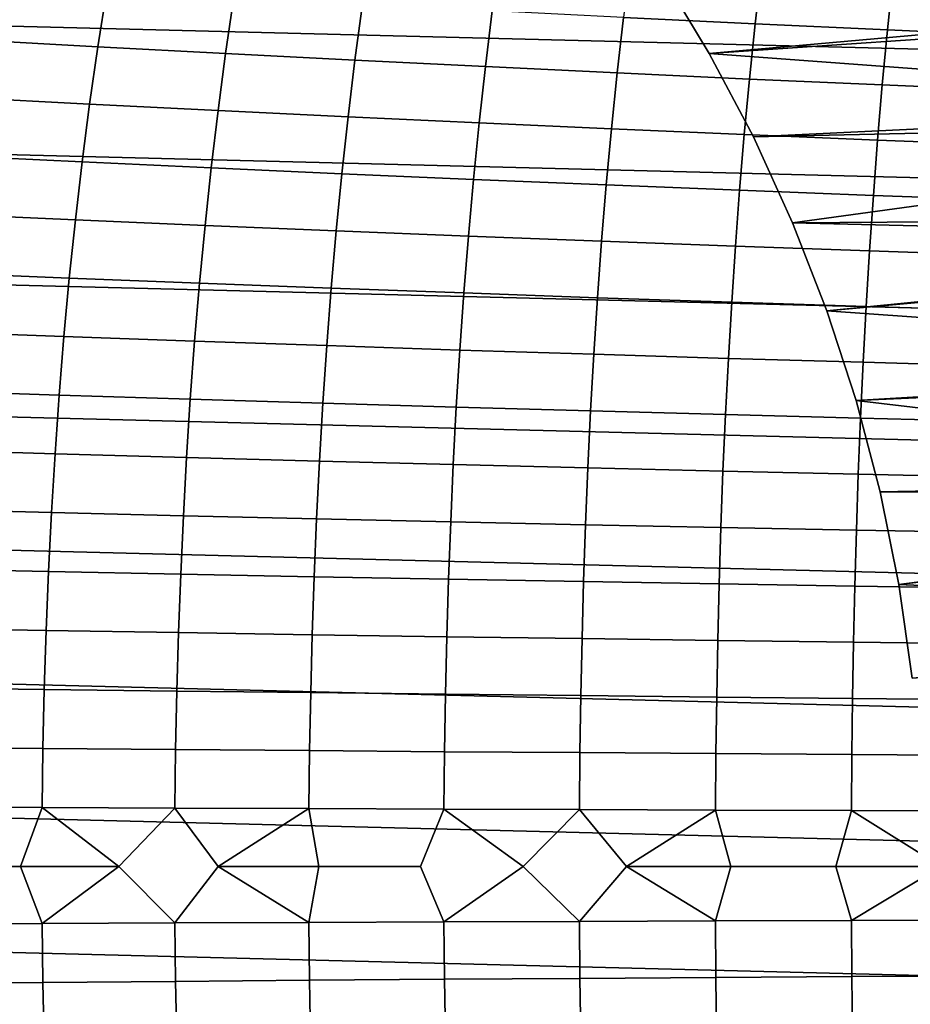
# Model space of a CAD drawing. Header units: metres. Extents: x -23 to 242, y -40 to 23.
# Tile 92 of 256: x 6 to 14, y -1 to 7. Entities that reach past the tile are written whole.
import ezdxf

# ---------------------------------------------------------------- set-up
doc = ezdxf.new("R2010")
doc.units = ezdxf.units.M
doc.layers.add('solid_10171013', color=7, linetype='CONTINUOUS')

msp = doc.modelspace()

# ---------------------------------------------------------------- linework, layer by layer
at = {"layer": 'solid_10171013'}
for points in [[(-20.678612, 8.868203), (21.101294, 7.809244), (21.469736, 6.730536), (-21.101337, 7.809125)], [(-21.101337, 7.809125), (21.469736, 6.730536), (21.783175, 5.634114), (-21.469774, 6.730415)], [(12.631177, 7.600121, 265.565491), (11.520075, 7.657208, 264.93396), (11.462535, 7.189131, 265.042328), (12.578789, 7.134746, 265.669769)], [(11.7775, 7.569042, 150), (12.190459, 6.884235, 150), (20.632414, 7.635601, 150)], [(12.563611, 6.177017, 150), (20.992664, 6.580861, 150), (20.632414, 7.635601, 150), (12.190459, 6.884235, 150)], [(13.746736, 7.545097, 266.163269), (12.631177, 7.600121, 265.565491), (12.578789, 7.134746, 265.669769), (13.6991, 7.082361, 266.263458)], [(11.7775, 7.569042, 150.25), (12.190459, 6.884235, 150.25), (12.190459, 6.884235, 150), (11.7775, 7.569042, 150)], [(12.190459, 6.884235, 150.25), (11.7775, 7.569042, 150.25), (14.815325, 7.487726, 150.25), (15.016093, 7.076495, 150.25)], [(14.864339, 7.492314, 266.726746), (13.746736, 7.545097, 266.163269), (13.6991, 7.082361, 266.263458), (14.821058, 7.032139, 266.822876)], [(7.087163, 7.423427, 262.206573), (6.027633, 7.485374, 261.420349), (5.945196, 6.999529, 261.538849), (7.011442, 6.940654, 262.321533)], [(8.162719, 7.362666, 262.963043), (7.087163, 7.423427, 262.206573), (7.011442, 6.940654, 262.321533), (8.093324, 6.882964, 263.07431)], [(9.252043, 7.303254, 263.688385), (8.162719, 7.362666, 262.963043), (8.093324, 6.882964, 263.07431), (9.188581, 6.826609, 263.795929)], [(10.352799, 7.245355, 264.381683), (9.252043, 7.303254, 263.688385), (9.188581, 6.826609, 263.795929), (10.294874, 6.771737, 264.485382)], [(11.462535, 7.189131, 265.042328), (10.352799, 7.245355, 264.381683), (10.294874, 6.771737, 264.485382), (11.409756, 6.718495, 265.142181)], [(12.578789, 7.134746, 265.669769), (11.462535, 7.189131, 265.042328), (11.409756, 6.718495, 265.142181), (12.53077, 6.667032, 265.765747)], [(13.6991, 7.082361, 266.263458), (12.578789, 7.134746, 265.669769), (12.53077, 6.667032, 265.765747), (13.655459, 6.617495, 266.355591)], [(12.190459, 6.884235, 150.25), (15.016093, 7.076495, 150.25), (15.205338, 6.660155, 150.25)], [(14.821058, 7.032139, 266.822876), (13.6991, 7.082361, 266.263458), (13.655459, 6.617495, 266.355591), (14.781422, 6.570031, 266.911255)], [(7.011442, 6.940654, 262.321533), (5.945196, 6.999529, 261.538849), (5.869556, 6.510289, 261.647949), (6.942053, 6.454731, 262.427277)], [(8.093324, 6.882964, 263.07431), (7.011442, 6.940654, 262.321533), (6.942053, 6.454731, 262.427277), (8.02981, 6.400348, 263.176575)], [(9.188581, 6.826609, 263.795929), (8.093324, 6.882964, 263.07431), (8.02981, 6.400348, 263.176575), (9.130564, 6.347273, 263.894623)], [(12.190459, 6.884235, 150.25), (12.563611, 6.177017, 150.25), (12.563611, 6.177017, 150), (12.190459, 6.884235, 150)], [(12.563611, 6.177017, 150.25), (12.190459, 6.884235, 150.25), (15.205338, 6.660155, 150.25), (15.383091, 6.238621, 150.25)], [(10.294874, 6.771737, 264.485382), (9.188581, 6.826609, 263.795929), (9.130564, 6.347273, 263.894623), (10.241976, 6.29564, 264.580505)], [(11.409756, 6.718495, 265.142181), (10.294874, 6.771737, 264.485382), (10.241976, 6.29564, 264.580505), (11.361604, 6.245582, 265.233673)], [(-21.469774, 6.730415), (21.783175, 5.634114), (22.040586, 4.523384), (-21.783203, 5.633999)], [(12.53077, 6.667032, 265.765747), (11.409756, 6.718495, 265.142181), (11.361604, 6.245582, 265.233673), (12.486997, 6.197232, 265.853638)], [(13.655459, 6.617495, 266.355591), (12.53077, 6.667032, 265.765747), (12.486997, 6.197232, 265.853638), (13.615703, 6.150722, 266.439911)], [(14.781422, 6.570031, 266.911255), (13.655459, 6.617495, 266.355591), (13.615703, 6.150722, 266.439911), (14.745328, 6.106184, 266.992004)], [(6.942053, 6.454731, 262.427277), (5.869556, 6.510289, 261.647949), (5.800547, 6.018087, 261.747803), (6.878832, 5.966063, 262.523926)], [(12.895727, 5.449767, 150), (21.299129, 5.508809, 150), (20.992664, 6.580861, 150), (12.563611, 6.177017, 150)], [(8.02981, 6.400348, 263.176575), (6.942053, 6.454731, 262.427277), (6.878832, 5.966063, 262.523926), (7.972019, 5.915191, 263.269989)], [(9.130564, 6.347273, 263.894623), (8.02981, 6.400348, 263.176575), (7.972019, 5.915191, 263.269989), (9.077841, 5.86559, 263.984711)], [(10.241976, 6.29564, 264.580505), (9.130564, 6.347273, 263.894623), (9.077841, 5.86559, 263.984711), (10.19396, 5.817378, 264.667236)], [(11.361604, 6.245582, 265.233673), (10.241976, 6.29564, 264.580505), (10.19396, 5.817378, 264.667236), (11.317942, 5.770675, 265.317017)], [(12.486997, 6.197232, 265.853638), (11.361604, 6.245582, 265.233673), (11.317942, 5.770675, 265.317017), (12.447341, 5.725599, 265.933594)], [(13.615703, 6.150722, 266.439911), (12.486997, 6.197232, 265.853638), (12.447341, 5.725599, 265.933594), (13.579714, 5.682267, 266.516541)], [(12.895727, 5.449767, 150.25), (12.563611, 6.177017, 150.25), (15.383091, 6.238621, 150.25), (15.549202, 5.812259, 150.25)], [(12.563611, 6.177017, 150.25), (12.895727, 5.449767, 150.25), (12.895727, 5.449767, 150), (12.563611, 6.177017, 150)], [(14.745328, 6.106184, 266.992004), (13.615703, 6.150722, 266.439911), (13.579714, 5.682267, 266.516541), (14.712671, 5.640798, 267.065338)], [(6.878832, 5.966063, 262.523926), (5.800547, 6.018087, 261.747803), (5.738004, 5.523355, 261.838593), (6.821619, 5.475052, 262.611755)], [(7.972019, 5.915191, 263.269989), (6.878832, 5.966063, 262.523926), (6.821619, 5.475052, 262.611755), (7.919793, 5.427866, 263.354706)], [(9.077841, 5.86559, 263.984711), (7.972019, 5.915191, 263.269989), (7.919793, 5.427866, 263.354706), (9.03026, 5.381901, 264.066345)], [(10.19396, 5.817378, 264.667236), (9.077841, 5.86559, 263.984711), (9.03026, 5.381901, 264.066345), (10.150684, 5.337264, 264.745728)], [(11.317942, 5.770675, 265.317017), (10.19396, 5.817378, 264.667236), (10.150684, 5.337264, 264.745728), (11.278637, 5.294057, 265.392365)], [(12.447341, 5.725599, 265.933594), (11.317942, 5.770675, 265.317017), (11.278637, 5.294057, 265.392365), (12.411681, 5.252386, 266.005829)], [(12.895727, 5.449767, 150.25), (15.549202, 5.812259, 150.25), (15.703461, 5.381543, 150.25)], [(13.579714, 5.682267, 266.516541), (12.447341, 5.725599, 265.933594), (12.411681, 5.252386, 266.005829), (13.547379, 5.212355, 266.585663)], [(14.712671, 5.640798, 267.065338), (13.579714, 5.682267, 266.516541), (13.547379, 5.212355, 266.585663), (14.683351, 5.174067, 267.131439)], [(-21.783203, 5.633999), (22.040586, 4.523384), (22.241461, 3.401067), (-22.040607, 4.523273)], [(6.821619, 5.475052, 262.611755), (5.738004, 5.523355, 261.838593), (5.681766, 5.026526, 261.920502), (6.770252, 4.982101, 262.690857)], [(12.895727, 5.449767, 150), (13.18579, 4.704759, 150), (21.299129, 5.508809, 150)], [(13.432883, 3.944314, 150), (21.550816, 4.422765, 150), (21.299129, 5.508809, 150), (13.18579, 4.704759, 150)], [(7.919793, 5.427866, 263.354706), (6.821619, 5.475052, 262.611755), (6.770252, 4.982101, 262.690857), (7.872977, 4.938745, 263.430969)], [(9.03026, 5.381901, 264.066345), (7.919793, 5.427866, 263.354706), (7.872977, 4.938745, 263.430969), (8.987673, 4.896551, 264.139709)], [(12.895727, 5.449767, 150.25), (13.18579, 4.704759, 150.25), (13.18579, 4.704759, 150), (12.895727, 5.449767, 150)], [(13.18579, 4.704759, 150.25), (12.895727, 5.449767, 150.25), (15.703461, 5.381543, 150.25), (15.845942, 4.946299, 150.25)], [(10.150684, 5.337264, 264.745728), (9.03026, 5.381901, 264.066345), (8.987673, 4.896551, 264.139709), (10.112006, 4.855608, 264.816162)], [(11.278637, 5.294057, 265.392365), (10.150684, 5.337264, 264.745728), (10.112006, 4.855608, 264.816162), (11.243556, 4.81601, 265.4599)], [(12.411681, 5.252386, 266.005829), (11.278637, 5.294057, 265.392365), (11.243556, 4.81601, 265.4599), (12.379891, 4.777846, 266.070465)], [(13.547379, 5.212355, 266.585663), (12.411681, 5.252386, 266.005829), (12.379891, 4.777846, 266.070465), (13.518585, 4.741209, 266.647461)], [(14.683351, 5.174067, 267.131439), (13.547379, 5.212355, 266.585663), (13.518585, 4.741209, 266.647461), (14.657264, 4.706187, 267.19046)], [(6.770252, 4.982101, 262.690857), (5.681766, 5.026526, 261.920502), (5.631662, 4.528003, 261.993683), (6.724566, 4.487587, 262.761444)], [(7.872977, 4.938745, 263.430969), (6.770252, 4.982101, 262.690857), (6.724566, 4.487587, 262.761444), (7.831409, 4.448179, 263.498932)], [(8.987673, 4.896551, 264.139709), (7.872977, 4.938745, 263.430969), (7.831409, 4.448179, 263.498932), (8.949923, 4.40986, 264.204987)], [(13.18579, 4.704759, 150.25), (15.845942, 4.946299, 150.25), (15.976314, 4.507478, 150.25)], [(10.112006, 4.855608, 264.816162), (8.987673, 4.896551, 264.139709), (8.949923, 4.40986, 264.204987), (10.077777, 4.372708, 264.878784)], [(11.243556, 4.81601, 265.4599), (10.112006, 4.855608, 264.816162), (10.077777, 4.372708, 264.878784), (11.212558, 4.336802, 265.519836)], [(12.379891, 4.777846, 266.070465), (11.243556, 4.81601, 265.4599), (11.212558, 4.336802, 265.519836), (12.351844, 4.302221, 266.127747)], [(13.518585, 4.741209, 266.647461), (12.379891, 4.777846, 266.070465), (12.351844, 4.302221, 266.127747), (13.493214, 4.269044, 266.702118)], [(13.18579, 4.704759, 150.25), (13.432883, 3.944314, 150.25), (13.432883, 3.944314, 150), (13.18579, 4.704759, 150)], [(13.432883, 3.944314, 150.25), (13.18579, 4.704759, 150.25), (15.976314, 4.507478, 150.25), (16.094578, 4.064964, 150.25)], [(14.657264, 4.706187, 267.19046), (13.518585, 4.741209, 266.647461), (13.493214, 4.269044, 266.702118), (14.634302, 4.23735, 267.242584)], [(-22.040607, 4.523273), (22.241461, 3.401067), (22.385164, 2.269888), (-22.241476, 3.400968)], [(6.724566, 4.487587, 262.761444), (5.631662, 4.528003, 261.993683), (5.587498, 4.028031, 262.058319), (6.684366, 3.991742, 262.82373)], [(7.831409, 4.448179, 263.498932), (6.724566, 4.487587, 262.761444), (6.684366, 3.991742, 262.82373), (7.794897, 3.956388, 263.558807)], [(8.949923, 4.40986, 264.204987), (7.831409, 4.448179, 263.498932), (7.794897, 3.956388, 263.558807), (8.916823, 3.922038, 264.262421)], [(13.636182, 3.170881, 150), (21.747221, 3.325399, 150), (21.550816, 4.422765, 150), (13.432883, 3.944314, 150)], [(10.077777, 4.372708, 264.878784), (8.949923, 4.40986, 264.204987), (8.916823, 3.922038, 264.262421), (10.047818, 3.88876, 264.933746)], [(11.212558, 4.336802, 265.519836), (10.077777, 4.372708, 264.878784), (10.047818, 3.88876, 264.933746), (11.185475, 3.85662, 265.572388)], [(12.351844, 4.302221, 266.127747), (11.212558, 4.336802, 265.519836), (11.185475, 3.85662, 265.572388), (12.327379, 3.825688, 266.177887)], [(13.493214, 4.269044, 266.702118), (12.351844, 4.302221, 266.127747), (12.327379, 3.825688, 266.177887), (13.471117, 3.796029, 266.749878)], [(14.634302, 4.23735, 267.242584), (13.493214, 4.269044, 266.702118), (13.471117, 3.796029, 266.749878), (14.614333, 3.767711, 267.288055)], [(6.684366, 3.991742, 262.82373), (5.587498, 4.028031, 262.058319), (5.549067, 3.526806, 262.114716), (6.649447, 3.494753, 262.87793)], [(13.432883, 3.944314, 150.25), (16.094578, 4.064964, 150.25), (16.200628, 3.619299, 150.25)], [(7.794897, 3.956388, 263.558807), (6.684366, 3.991742, 262.82373), (6.649447, 3.494753, 262.87793), (7.76324, 3.463552, 263.610809)], [(8.916823, 3.922038, 264.262421), (7.794897, 3.956388, 263.558807), (7.76324, 3.463552, 263.610809), (8.88818, 3.433259, 264.312256)], [(10.047818, 3.88876, 264.933746), (8.916823, 3.922038, 264.262421), (8.88818, 3.433259, 264.312256), (10.021943, 3.403931, 264.981354)], [(13.432883, 3.944314, 150.25), (13.636182, 3.170881, 150.25), (13.636182, 3.170881, 150), (13.432883, 3.944314, 150)], [(13.636182, 3.170881, 150.25), (13.432883, 3.944314, 150.25), (16.200628, 3.619299, 150.25), (16.294233, 3.171403, 150.25)], [(11.185475, 3.85662, 265.572388), (10.047818, 3.88876, 264.933746), (10.021943, 3.403931, 264.981354), (11.162128, 3.375627, 265.617798)], [(12.327379, 3.825688, 266.177887), (11.185475, 3.85662, 265.572388), (11.162128, 3.375627, 265.617798), (12.306331, 3.348403, 266.22113)], [(13.471117, 3.796029, 266.749878), (12.327379, 3.825688, 266.177887), (12.306331, 3.348403, 266.22113), (13.452142, 3.322315, 266.791016)], [(14.614333, 3.767711, 267.288055), (13.471117, 3.796029, 266.749878), (13.452142, 3.322315, 266.791016), (14.597215, 3.297421, 267.327118)], [(6.649447, 3.494753, 262.87793), (5.549067, 3.526806, 262.114716), (5.516166, 3.024522, 262.162994), (6.619605, 2.996808, 262.924286)], [(7.76324, 3.463552, 263.610809), (6.649447, 3.494753, 262.87793), (6.619605, 2.996808, 262.924286), (7.736238, 2.969849, 263.655243)], [(8.88818, 3.433259, 264.312256), (7.76324, 3.463552, 263.610809), (7.736238, 2.969849, 263.655243), (8.863796, 2.943694, 264.354675)], [(10.021943, 3.403931, 264.981354), (8.88818, 3.433259, 264.312256), (8.863796, 2.943694, 264.354675), (9.999963, 2.91839, 265.021851)], [(-22.241476, 3.400968), (22.385164, 2.269888), (22.471354, 1.136044), (-22.38517, 2.26982)], [(11.162128, 3.375627, 265.617798), (10.021943, 3.403931, 264.981354), (9.999963, 2.91839, 265.021851), (11.142341, 2.893983, 265.656311)], [(12.306331, 3.348403, 266.22113), (11.162128, 3.375627, 265.617798), (11.142341, 2.893983, 265.656311), (12.28853, 2.870522, 266.257751)], [(13.452142, 3.322315, 266.791016), (12.306331, 3.348403, 266.22113), (12.28853, 2.870522, 266.257751), (13.436132, 2.848054, 266.825745)], [(14.597215, 3.297421, 267.327118), (13.452142, 3.322315, 266.791016), (13.436132, 2.848054, 266.825745), (14.582804, 2.826627, 267.360046)], [(13.636182, 3.170881, 150), (13.794957, 2.387247, 150), (21.747221, 3.325399, 150)], [(13.908732, 1.595907, 150), (21.887722, 2.219386, 150), (21.747221, 3.325399, 150), (13.794957, 2.387247, 150)], [(13.794957, 2.387247, 150.25), (13.636182, 3.170881, 150.25), (16.294233, 3.171403, 150.25), (16.37546, 2.720944, 150.25)], [(13.636182, 3.170881, 150.25), (13.794957, 2.387247, 150.25), (13.794957, 2.387247, 150), (13.636182, 3.170881, 150)], [(6.619605, 2.996808, 262.924286), (5.516166, 3.024522, 262.162994), (5.488588, 2.521375, 262.2034), (6.594635, 2.498093, 262.963043)], [(7.736238, 2.969849, 263.655243), (6.619605, 2.996808, 262.924286), (6.594635, 2.498093, 262.963043), (7.713687, 2.475461, 263.692261)], [(8.863796, 2.943694, 264.354675), (7.736238, 2.969849, 263.655243), (7.713687, 2.475461, 263.692261), (8.843477, 2.453518, 264.390015)], [(9.999963, 2.91839, 265.021851), (8.863796, 2.943694, 264.354675), (8.843477, 2.453518, 264.390015), (9.981688, 2.432302, 265.05545)], [(11.142341, 2.893983, 265.656311), (9.999963, 2.91839, 265.021851), (9.981688, 2.432302, 265.05545), (11.125932, 2.411851, 265.688232)], [(12.28853, 2.870522, 266.257751), (11.142341, 2.893983, 265.656311), (11.125932, 2.411851, 265.688232), (12.27381, 2.392205, 266.287964)], [(13.436132, 2.848054, 266.825745), (12.28853, 2.870522, 266.257751), (12.27381, 2.392205, 266.287964), (13.422932, 2.373399, 266.85437)], [(14.582804, 2.826627, 267.360046), (13.436132, 2.848054, 266.825745), (13.422932, 2.373399, 266.85437), (14.570958, 2.355475, 267.387085)], [(13.794957, 2.387247, 150.25), (16.37546, 2.720944, 150.25), (16.444187, 2.269099, 150.25)], [(6.594635, 2.498093, 262.963043), (5.488588, 2.521375, 262.2034), (5.466128, 2.017559, 262.236176), (6.574332, 1.998796, 262.994385)], [(7.713687, 2.475461, 263.692261), (6.594635, 2.498093, 262.963043), (6.574332, 1.998796, 262.994385), (7.695387, 1.980567, 263.722168)], [(8.843477, 2.453518, 264.390015), (7.713687, 2.475461, 263.692261), (7.695387, 1.980567, 263.722168), (8.827026, 1.962904, 264.418427)], [(9.981688, 2.432302, 265.05545), (8.843477, 2.453518, 264.390015), (8.827026, 1.962904, 264.418427), (9.966933, 1.945836, 265.082428)], [(11.125932, 2.411851, 265.688232), (9.981688, 2.432302, 265.05545), (9.966933, 1.945836, 265.082428), (11.112723, 1.929393, 265.713745)], [(12.27381, 2.392205, 266.287964), (11.125932, 2.411851, 265.688232), (11.112723, 1.929393, 265.713745), (12.262004, 1.913605, 266.312073)], [(13.422932, 2.373399, 266.85437), (12.27381, 2.392205, 266.287964), (12.262004, 1.913605, 266.312073), (13.412385, 1.898502, 266.877075)], [(14.570958, 2.355475, 267.387085), (13.422932, 2.373399, 266.85437), (13.412385, 1.898502, 266.877075), (14.561535, 1.884114, 267.408478)], [(13.794957, 2.387247, 150.25), (13.908732, 1.595907, 150.25), (13.908732, 1.595907, 150), (13.794957, 2.387247, 150)], [(13.908732, 1.595907, 150.25), (13.794957, 2.387247, 150.25), (16.444187, 2.269099, 150.25), (16.50036, 1.81594, 150.25)], [(-22.38517, 2.26982), (22.471354, 1.136044), (22.5, 0), (-22.471355, 1.136009)], [(6.574332, 1.998796, 262.994385), (5.466128, 2.017559, 262.236176), (5.448582, 1.51327, 262.261536), (6.558493, 1.499102, 263.018555)], [(7.695387, 1.980567, 263.722168), (6.574332, 1.998796, 262.994385), (6.558493, 1.499102, 263.018555), (7.681138, 1.485346, 263.745117)], [(8.827026, 1.962904, 264.418427), (7.695387, 1.980567, 263.722168), (7.681138, 1.485346, 263.745117), (8.814248, 1.472024, 264.440186)], [(9.966933, 1.945836, 265.082428), (8.827026, 1.962904, 264.418427), (8.814248, 1.472024, 264.440186), (9.955509, 1.459158, 265.102997)], [(11.112723, 1.929393, 265.713745), (9.966933, 1.945836, 265.082428), (9.955509, 1.459158, 265.102997), (11.102537, 1.44677, 265.733124)], [(12.262004, 1.913605, 266.312073), (11.112723, 1.929393, 265.713745), (11.102537, 1.44677, 265.733124), (12.252943, 1.434882, 266.330292)], [(13.412385, 1.898502, 266.877075), (12.262004, 1.913605, 266.312073), (12.252943, 1.434882, 266.330292), (13.404337, 1.423515, 266.894196)], [(14.561535, 1.884114, 267.408478), (13.412385, 1.898502, 266.877075), (13.404337, 1.423515, 266.894196), (14.554392, 1.412692, 267.4245)], [(6.558493, 1.499102, 263.018555), (5.448582, 1.51327, 262.261536), (5.435743, 1.008703, 262.279663), (6.546912, 0.9992, 263.035767)], [(7.681138, 1.485346, 263.745117), (6.558493, 1.499102, 263.018555), (6.546912, 0.9992, 263.035767), (7.670737, 0.989978, 263.761414)], [(8.814248, 1.472024, 264.440186), (7.681138, 1.485346, 263.745117), (7.670737, 0.989978, 263.761414), (8.804948, 0.981052, 264.455566)], [(9.955509, 1.459158, 265.102997), (8.814248, 1.472024, 264.440186), (8.804948, 0.981052, 264.455566), (9.947228, 0.972436, 265.117401)], [(11.102537, 1.44677, 265.733124), (9.955509, 1.459158, 265.102997), (9.947228, 0.972436, 265.117401), (11.095195, 0.964144, 265.746643)], [(12.252943, 1.434882, 266.330292), (11.102537, 1.44677, 265.733124), (11.095195, 0.964144, 265.746643), (12.246459, 0.956191, 266.342896)], [(13.404337, 1.423515, 266.894196), (12.252943, 1.434882, 266.330292), (12.246459, 0.956191, 266.342896), (13.398633, 0.94859, 266.905914)], [(14.554392, 1.412692, 267.4245), (13.404337, 1.423515, 266.894196), (13.398633, 0.94859, 266.905914), (14.549387, 0.941357, 267.435364)], [(22.471355, -1.136009), (-22.5, 0), (-22.471355, 1.136009), (22.5, 0)], [(6.546912, 0.9992, 263.035767), (5.435743, 1.008703, 262.279663), (5.427407, 0.504052, 262.290802), (6.539385, 0.499276, 263.046265)], [(7.670737, 0.989978, 263.761414), (6.546912, 0.9992, 263.035767), (6.539385, 0.499276, 263.046265), (7.663983, 0.494644, 263.771271)], [(8.804948, 0.981052, 264.455566), (7.670737, 0.989978, 263.761414), (7.663983, 0.494644, 263.771271), (8.798928, 0.490162, 264.464752)], [(9.947228, 0.972436, 265.117401), (8.804948, 0.981052, 264.455566), (8.798928, 0.490162, 264.464752), (9.941902, 0.485837, 265.125946)], [(11.095195, 0.964144, 265.746643), (9.947228, 0.972436, 265.117401), (9.941902, 0.485837, 265.125946), (11.090518, 0.481677, 265.754517)], [(12.246459, 0.956191, 266.342896), (11.095195, 0.964144, 265.746643), (11.090518, 0.481677, 265.754517), (12.242386, 0.477689, 266.350159)], [(13.398633, 0.94859, 266.905914), (12.246459, 0.956191, 266.342896), (12.242386, 0.477689, 266.350159), (13.395116, 0.473879, 266.912537)], [(14.549387, 0.941357, 267.435364), (13.398633, 0.94859, 266.905914), (13.395116, 0.473879, 266.912537), (14.546377, 0.470256, 267.441406)], [(6.539385, 0.499276, 263.046265), (5.427407, 0.504052, 262.290802), (5.536097, 0.000017, 262.373474), (6.358041, 0.000017, 262.932281)], [(6.539385, 0.499276, 263.046265), (6.358041, 0.000017, 262.932281), (7.189992, 0.000017, 263.476379)], [(7.663983, 0.494644, 263.771271), (6.539385, 0.499276, 263.046265), (7.189992, 0.000017, 263.476379)], [(7.663983, 0.494644, 263.771271), (7.189992, 0.000017, 263.476379), (7.663805, -0.4768, 263.771515), (8.031985, 0.000016, 264.005737)], [(8.798928, 0.490162, 264.464752), (7.663983, 0.494644, 263.771271), (8.031985, 0.000016, 264.005737)], [(8.798928, 0.490162, 264.464752), (8.031985, 0.000016, 264.005737), (8.883759, 0.000015, 264.52002)], [(9.941902, 0.485837, 265.125946), (8.798928, 0.490162, 264.464752), (8.883759, 0.000015, 264.52002), (9.744019, 0.000014, 265.018494)], [(9.941902, 0.485837, 265.125946), (9.744019, 0.000014, 265.018494), (9.941763, -0.468313, 265.126129), (10.612639, 0.000013, 265.50119)], [(11.090518, 0.481677, 265.754517), (9.941902, 0.485837, 265.125946), (10.612639, 0.000013, 265.50119)], [(11.090518, 0.481677, 265.754517), (10.612639, 0.000013, 265.50119), (11.090397, -0.464306, 265.7547), (11.488922, 0.000012, 265.967834)], [(12.242386, 0.477689, 266.350159), (11.090518, 0.481677, 265.754517), (11.488922, 0.000012, 265.967834)], [(12.242386, 0.477689, 266.350159), (11.488922, 0.000012, 265.967834), (12.371645, 0.00001, 266.417847)], [(13.395116, 0.473879, 266.912537), (12.242386, 0.477689, 266.350159), (12.371645, 0.00001, 266.417847), (13.260791, 0.000009, 266.851227)], [(13.395116, 0.473879, 266.912537), (13.260791, 0.000009, 266.851227), (14.153716, 0.000007, 267.266754)], [(14.546377, 0.470256, 267.441406), (13.395116, 0.473879, 266.912537), (14.153716, 0.000007, 267.266754)], [(22.38517, -2.26982), (-22.471354, -1.136044), (-22.5, 0), (22.471355, -1.136009)], [(6.358041, 0.000017, 262.932281), (5.536097, 0.000017, 262.373474), (5.427188, -0.485869, 262.291077), (6.539187, -0.481265, 263.046509)], [(7.189992, 0.000017, 263.476379), (6.358041, 0.000017, 262.932281), (6.539187, -0.481265, 263.046509)], [(7.189992, 0.000017, 263.476379), (6.539187, -0.481265, 263.046509), (7.663805, -0.4768, 263.771515)], [(8.031985, 0.000016, 264.005737), (7.663805, -0.4768, 263.771515), (8.798771, -0.47248, 264.464966)], [(8.883759, 0.000015, 264.52002), (8.031985, 0.000016, 264.005737), (8.798771, -0.47248, 264.464966)], [(9.744019, 0.000014, 265.018494), (8.883759, 0.000015, 264.52002), (8.798771, -0.47248, 264.464966), (9.941763, -0.468313, 265.126129)], [(10.612639, 0.000013, 265.50119), (9.941763, -0.468313, 265.126129), (11.090397, -0.464306, 265.7547)], [(11.488922, 0.000012, 265.967834), (11.090397, -0.464306, 265.7547), (12.242282, -0.460464, 266.350311)], [(12.371645, 0.00001, 266.417847), (11.488922, 0.000012, 265.967834), (12.242282, -0.460464, 266.350311)], [(13.260791, 0.000009, 266.851227), (12.371645, 0.00001, 266.417847), (12.242282, -0.460464, 266.350311), (13.395028, -0.456796, 266.912659)], [(14.153716, 0.000007, 267.266754), (13.260791, 0.000009, 266.851227), (13.395028, -0.456796, 266.912659)], [(14.153716, 0.000007, 267.266754), (13.395028, -0.456796, 266.912659), (14.546305, -0.453306, 267.441528)], [(6.539187, -0.481265, 263.046509), (5.427188, -0.485869, 262.291077), (5.435366, -0.990519, 262.280182), (6.546572, -0.981186, 263.036255)], [(7.663805, -0.4768, 263.771515), (6.539187, -0.481265, 263.046509), (6.546572, -0.981186, 263.036255), (7.670432, -0.97213, 263.761871)], [(8.798771, -0.47248, 264.464966), (7.663805, -0.4768, 263.771515), (7.670432, -0.97213, 263.761871), (8.804676, -0.963365, 264.455994)], [(9.941763, -0.468313, 265.126129), (8.798771, -0.47248, 264.464966), (8.804676, -0.963365, 264.455994), (9.946986, -0.954905, 265.117828)], [(11.090397, -0.464306, 265.7547), (9.941763, -0.468313, 265.126129), (9.946986, -0.954905, 265.117828), (11.094981, -0.946764, 265.747009)], [(12.242282, -0.460464, 266.350311), (11.090397, -0.464306, 265.7547), (11.094981, -0.946764, 265.747009), (12.246272, -0.938956, 266.343262)], [(13.395028, -0.456796, 266.912659), (12.242282, -0.460464, 266.350311), (12.246272, -0.938956, 266.343262), (13.398469, -0.931496, 266.90625)], [(14.546305, -0.453306, 267.441528), (13.395028, -0.456796, 266.912659), (13.398469, -0.931496, 266.90625), (14.549245, -0.924396, 267.435669)], [(6.546572, -0.981186, 263.036255), (5.435366, -0.990519, 262.280182), (5.44804, -1.495093, 262.262299), (6.558004, -1.481092, 263.019287)], [(7.670432, -0.97213, 263.761871), (6.546572, -0.981186, 263.036255), (6.558004, -1.481092, 263.019287), (7.680698, -1.467499, 263.745819)], [(8.804676, -0.963365, 264.455994), (7.670432, -0.97213, 263.761871), (7.680698, -1.467499, 263.745819), (8.813855, -1.454336, 264.440857)], [(9.946986, -0.954905, 265.117828), (8.804676, -0.963365, 264.455994), (8.813855, -1.454336, 264.440857), (9.955158, -1.441625, 265.103607)], [(11.094981, -0.946764, 265.747009), (9.946986, -0.954905, 265.117828), (9.955158, -1.441625, 265.103607), (11.102224, -1.429387, 265.733704)], [(12.246272, -0.938956, 266.343262), (11.094981, -0.946764, 265.747009), (11.102224, -1.429387, 265.733704), (12.252666, -1.417643, 266.330841)], [(13.398469, -0.931496, 266.90625), (12.246272, -0.938956, 266.343262), (12.252666, -1.417643, 266.330841), (13.404093, -1.406416, 266.894684)], [(14.549245, -0.924396, 267.435669), (13.398469, -0.931496, 266.90625), (13.404093, -1.406416, 266.894684), (14.554175, -1.395725, 267.424957)], [(22.241476, -3.400968), (-22.385164, -2.269888), (-22.471354, -1.136044), (22.38517, -2.26982)]]:
    msp.add_3dface(points, dxfattribs=at)

doc.saveas('drawing.dxf')
